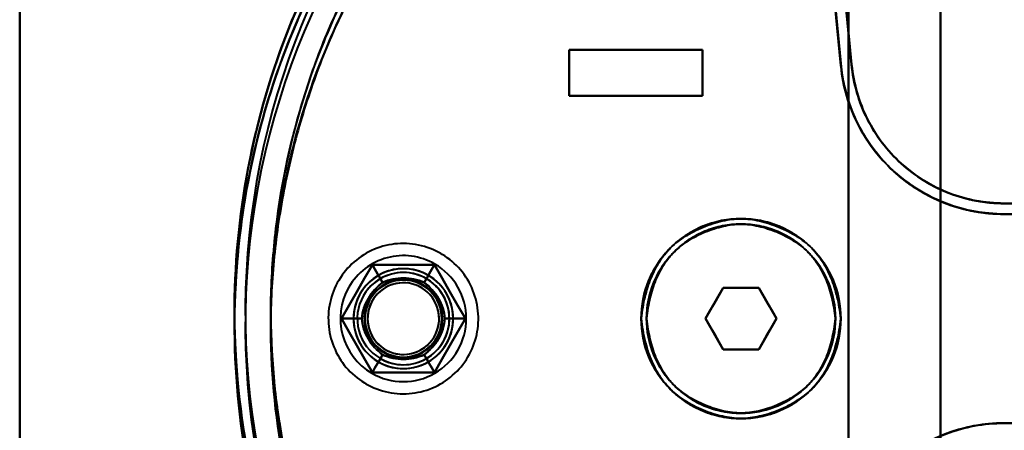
# Model space of a CAD drawing. Header units: millimetres. Extents: x -1442 to 3067, y -120 to 1171.
# Tile 29 of 66: x 350 to 414, y 284 to 310. Entities that reach past the tile are written whole.
import ezdxf

# ---------------------------------------------------------------- set-up
doc = ezdxf.new("R2010")
doc.units = ezdxf.units.MM
doc.layers.add('G-IMPT', color=8, linetype='Continuous', lineweight=40)

# ---------------------------------------------------------------- blocks, each defined once
blk = doc.blocks.new('NEXA 1500 CALQUES_dwg-769064-Gauche')
at = {"layer": 'G-IMPT'}
for p, q in [((385.8, 308.372), (394.5, 308.372)), ((385.8, 308.372), (394.5, 308.372)), ((394.5, 308.372), (385.8, 308.372)), ((394.5, 308.372), (385.8, 308.372)), ((394.5, 305.372), (385.8, 305.372)), ((394.5, 305.372), (385.8, 305.372)), ((385.8, 305.372), (394.5, 305.372)), ((385.8, 305.372), (394.5, 305.372)), ((434.721, 298.372), (414.157, 298.372)), ((414.157, 298.372), (434.721, 298.372)), ((414.157, 298.372), (434.721, 298.372)), ((414.157, 297.672), (434.721, 297.672)), ((414.157, 297.672), (434.721, 297.672)), ((434.721, 297.672), (414.157, 297.672)), ((434.721, 297.672), (414.157, 297.672)), ((395.845, 292.872), (394.691, 290.872)), ((394.691, 290.872), (395.845, 292.872)), ((394.691, 290.872), (395.845, 292.872)), ((395.845, 292.872), (394.691, 290.872)), ((395.845, 292.872), (398.155, 292.872)), ((395.845, 292.872), (398.155, 292.872)), ((398.155, 292.872), (395.845, 292.872)), ((398.155, 292.872), (395.845, 292.872)), ((399.309, 290.872), (398.155, 292.872)), ((398.155, 292.872), (399.309, 290.872)), ((398.155, 292.872), (399.309, 290.872)), ((399.309, 290.872), (398.155, 292.872)), ((394.691, 290.872), (395.845, 288.872)), ((395.845, 288.872), (394.691, 290.872)), ((395.845, 288.872), (394.691, 290.872)), ((394.691, 290.872), (395.845, 288.872)), ((398.155, 288.872), (399.309, 290.872)), ((399.309, 290.872), (398.155, 288.872)), ((399.309, 290.872), (398.155, 288.872)), ((398.155, 288.872), (399.309, 290.872)), ((398.155, 288.872), (395.845, 288.872)), ((398.155, 288.872), (395.845, 288.872)), ((395.845, 288.872), (398.155, 288.872)), ((395.845, 288.872), (398.155, 288.872)), ((434.721, 284.072), (414.157, 284.072)), ((414.157, 284.072), (434.721, 284.072)), ((414.157, 284.072), (434.721, 284.072))]:
    blk.add_line(p, q, dxfattribs=at)
at = {"layer": 'G-IMPT', "flags": 128}
for points in [[(350, 230.872), (350, 260.872), (350, 290.872), (350, 320.872), (350, 350.872)], [(350, 350.872), (350, 320.872), (350, 290.872), (350, 260.872), (350, 230.872)], [(350, 230.872), (350, 260.872), (350, 290.872), (350, 320.872), (350, 350.872)], [(350, 350.872), (350, 320.872), (350, 290.872), (350, 260.872), (350, 230.872)], [(350, 230.872), (350, 260.872), (350, 290.872), (350, 320.872), (350, 350.872)], [(350, 350.872), (350, 320.872), (350, 290.872), (350, 260.872), (350, 230.872)], [(350, 350.872), (350, 320.872), (350, 290.872), (350, 260.872), (350, 230.872)], [(350, 230.872), (350, 260.872), (350, 290.872), (350, 320.872), (350, 350.872)], [(410, 350.872), (410, 320.872), (410, 290.872), (410, 260.872), (410, 230.872)], [(410, 230.872), (410, 260.872), (410, 290.872), (410, 320.872), (410, 350.872)], [(410, 350.872), (410, 320.872), (410, 290.872), (410, 260.872), (410, 230.872)], [(410, 230.872), (410, 260.872), (410, 290.872), (410, 320.872), (410, 350.872)], [(410, 350.872), (410, 320.872), (410, 290.872), (410, 260.872), (410, 230.872)], [(410, 230.872), (410, 260.872), (410, 290.872), (410, 320.872), (410, 350.872)], [(410, 230.872), (410, 260.872), (410, 290.872), (410, 320.872), (410, 350.872)], [(410, 350.872), (410, 320.872), (410, 290.872), (410, 260.872), (410, 230.872)], [(402, 330.372), (402.551, 324.634), (403.101, 318.895), (403.652, 313.156), (404.203, 307.417)], [(404.203, 307.417), (403.652, 313.156), (403.101, 318.895), (402.551, 324.634), (402, 330.372)], [(404.203, 307.417), (403.652, 313.156), (403.101, 318.895), (402.551, 324.634), (402, 330.372)], [(402, 330.372), (402.551, 324.634), (403.101, 318.895), (403.652, 313.156), (404.203, 307.417)], [(404, 251.372), (404, 271.122), (404, 290.872), (404, 310.622), (404, 330.372)], [(404, 330.372), (404, 310.622), (404, 290.872), (404, 271.122), (404, 251.372)], [(404, 251.372), (404, 271.122), (404, 290.872), (404, 310.622), (404, 330.372)], [(404, 330.372), (404, 310.622), (404, 290.872), (404, 271.122), (404, 251.372)], [(404, 330.372), (404, 310.622), (404, 290.872), (404, 271.122), (404, 251.372)], [(404, 251.372), (404, 271.122), (404, 290.872), (404, 310.622), (404, 330.372)], [(404, 330.372), (404, 310.622), (404, 290.872), (404, 271.122), (404, 251.372)], [(404, 251.372), (404, 271.122), (404, 290.872), (404, 310.622), (404, 330.372)], [(410, 251.372), (410, 271.122), (410, 290.872), (410, 310.622), (410, 330.372)], [(410, 330.372), (410, 310.622), (410, 290.872), (410, 271.122), (410, 251.372)], [(410, 251.372), (410, 271.122), (410, 290.872), (410, 310.622), (410, 330.372)], [(410, 330.372), (410, 310.622), (410, 290.872), (410, 271.122), (410, 251.372)], [(403.506, 307.35), (402.97, 312.931), (402.435, 318.511), (401.899, 324.092), (401.364, 329.672)], [(401.364, 329.672), (401.899, 324.092), (402.435, 318.511), (402.97, 312.931), (403.506, 307.35)], [(401.369, 329.672), (401.912, 324.013), (402.455, 318.353), (402.998, 312.694), (403.541, 307.034)], [(403.541, 307.034), (402.998, 312.694), (402.455, 318.353), (401.912, 324.013), (401.369, 329.672)], [(403.506, 307.35), (403.026, 312.357), (402.545, 317.363), (402.065, 322.368), (401.585, 327.372)], [(401.585, 327.372), (402.065, 322.368), (402.545, 317.363), (403.026, 312.357), (403.506, 307.35)], [(401.589, 327.372), (402.077, 322.289), (402.565, 317.205), (403.053, 312.12), (403.541, 307.034)], [(403.541, 307.034), (403.053, 312.12), (402.565, 317.205), (402.077, 322.289), (401.589, 327.372)], [(402.288, 327.372), (402.766, 322.385), (403.245, 317.396), (403.724, 312.407), (404.203, 307.417)], [(404.203, 307.417), (403.724, 312.407), (403.245, 317.396), (402.766, 322.385), (402.288, 327.372)], [(404.203, 307.417), (403.724, 312.407), (403.245, 317.396), (402.766, 322.385), (402.288, 327.372)], [(402.288, 327.372), (402.766, 322.385), (403.245, 317.396), (403.724, 312.407), (404.203, 307.417)], [(394.5, 308.372), (392.325, 308.372), (390.15, 308.372), (387.975, 308.372), (385.8, 308.372)], [(385.8, 308.372), (385.8, 307.622), (385.8, 306.872), (385.8, 306.122), (385.8, 305.372)], [(385.8, 305.372), (385.8, 306.122), (385.8, 306.872), (385.8, 307.622), (385.8, 308.372)], [(385.8, 308.372), (387.975, 308.372), (390.15, 308.372), (392.325, 308.372), (394.5, 308.372)], [(385.8, 308.372), (387.975, 308.372), (390.15, 308.372), (392.325, 308.372), (394.5, 308.372)], [(385.8, 308.372), (385.8, 307.622), (385.8, 306.872), (385.8, 306.122), (385.8, 305.372)], [(385.8, 305.372), (385.8, 306.122), (385.8, 306.872), (385.8, 307.622), (385.8, 308.372)], [(394.5, 308.372), (392.325, 308.372), (390.15, 308.372), (387.975, 308.372), (385.8, 308.372)], [(385.8, 305.372), (385.8, 306.122), (385.8, 306.872), (385.8, 307.622), (385.8, 308.372)], [(385.8, 308.372), (385.8, 307.622), (385.8, 306.872), (385.8, 306.122), (385.8, 305.372)], [(385.8, 305.372), (385.8, 306.122), (385.8, 306.872), (385.8, 307.622), (385.8, 308.372)], [(385.8, 308.372), (385.8, 307.622), (385.8, 306.872), (385.8, 306.122), (385.8, 305.372)], [(394.5, 305.372), (394.5, 306.122), (394.5, 306.872), (394.5, 307.622), (394.5, 308.372)], [(394.5, 308.372), (394.5, 307.622), (394.5, 306.872), (394.5, 306.122), (394.5, 305.372)], [(394.5, 305.372), (394.5, 306.122), (394.5, 306.872), (394.5, 307.622), (394.5, 308.372)], [(394.5, 308.372), (394.5, 307.622), (394.5, 306.872), (394.5, 306.122), (394.5, 305.372)], [(394.5, 308.372), (394.5, 307.622), (394.5, 306.872), (394.5, 306.122), (394.5, 305.372)], [(394.5, 305.372), (394.5, 306.122), (394.5, 306.872), (394.5, 307.622), (394.5, 308.372)], [(394.5, 308.372), (394.5, 307.622), (394.5, 306.872), (394.5, 306.122), (394.5, 305.372)], [(394.5, 305.372), (394.5, 306.122), (394.5, 306.872), (394.5, 307.622), (394.5, 308.372)], [(385.8, 305.372), (387.975, 305.372), (390.15, 305.372), (392.325, 305.372), (394.5, 305.372)], [(394.5, 305.372), (392.325, 305.372), (390.15, 305.372), (387.975, 305.372), (385.8, 305.372)], [(394.5, 305.372), (392.325, 305.372), (390.15, 305.372), (387.975, 305.372), (385.8, 305.372)], [(385.8, 305.372), (387.975, 305.372), (390.15, 305.372), (392.325, 305.372), (394.5, 305.372)], [(414.157, 298.372), (418.159, 298.372), (422.161, 298.372), (426.163, 298.372), (430.165, 298.372)], [(430.165, 298.372), (426.163, 298.372), (422.161, 298.372), (418.159, 298.372), (414.157, 298.372)], [(414.157, 298.372), (418.159, 298.372), (422.161, 298.372), (426.163, 298.372), (430.165, 298.372)], [(430.165, 297.672), (426.163, 297.672), (422.161, 297.672), (418.159, 297.672), (414.157, 297.672)], [(414.157, 297.672), (418.159, 297.672), (422.161, 297.672), (426.163, 297.672), (430.165, 297.672)], [(414.157, 297.672), (418.159, 297.672), (422.161, 297.672), (426.163, 297.672), (430.165, 297.672)], [(430.165, 297.672), (426.163, 297.672), (422.161, 297.672), (418.159, 297.672), (414.157, 297.672)], [(377.445, 295.108), (377.274, 295.202), (377.099, 295.289), (376.921, 295.37), (376.739, 295.443), (376.555, 295.509), (376.368, 295.567), (376.18, 295.618), (375.989, 295.662), (375.797, 295.697), (375.603, 295.725), (375.408, 295.746), (375.213, 295.758), (375.018, 295.763), (374.822, 295.759), (374.627, 295.748), (374.432, 295.73), (374.238, 295.703), (374.046, 295.669), (373.855, 295.627), (373.665, 295.577), (373.478, 295.52), (373.294, 295.455), (373.112, 295.384), (372.933, 295.304), (372.757, 295.218), (372.585, 295.125), (372.417, 295.025), (372.253, 294.918), (372.094, 294.805), (371.939, 294.686), (371.789, 294.561), (371.644, 294.429), (371.504, 294.292), (371.37, 294.15), (371.242, 294.002), (371.12, 293.849), (371.004, 293.691), (370.894, 293.529), (370.791, 293.363), (370.695, 293.193), (370.606, 293.019), (370.523, 292.841), (370.448, 292.661), (370.38, 292.477), (370.32, 292.291), (370.267, 292.103), (370.222, 291.913), (370.184, 291.721), (370.154, 291.528), (370.131, 291.333), (370.117, 291.138), (370.11, 290.943), (370.111, 290.747), (370.12, 290.552), (370.137, 290.357), (370.161, 290.163), (370.194, 289.97), (370.234, 289.778), (370.281, 289.589), (370.336, 289.401), (370.399, 289.216), (370.469, 289.033), (370.546, 288.853), (370.63, 288.677), (370.721, 288.504), (370.82, 288.334), (370.924, 288.169), (371.036, 288.009), (371.153, 287.852), (371.277, 287.701), (371.407, 287.555), (371.543, 287.414), (371.684, 287.278), (371.83, 287.148), (371.982, 287.025), (372.138, 286.907), (372.299, 286.796), (372.464, 286.691), (372.555, 286.637)], [(377.445, 295.108), (377.274, 295.202), (377.099, 295.289), (376.921, 295.37), (376.739, 295.443), (376.555, 295.509), (376.368, 295.567), (376.18, 295.618), (375.989, 295.662), (375.797, 295.697), (375.603, 295.725), (375.408, 295.746), (375.213, 295.758), (375.018, 295.763), (374.822, 295.759), (374.627, 295.748), (374.432, 295.73), (374.238, 295.703), (374.046, 295.669), (373.855, 295.627), (373.665, 295.577), (373.478, 295.52), (373.294, 295.455), (373.112, 295.384), (372.933, 295.304), (372.757, 295.218), (372.585, 295.125), (372.417, 295.025), (372.253, 294.918), (372.094, 294.805), (371.939, 294.686), (371.789, 294.561), (371.644, 294.429), (371.504, 294.292), (371.37, 294.15), (371.242, 294.002), (371.12, 293.849), (371.004, 293.691), (370.894, 293.529), (370.791, 293.363), (370.695, 293.193), (370.606, 293.019), (370.523, 292.841), (370.448, 292.661), (370.38, 292.477), (370.32, 292.291), (370.267, 292.103), (370.222, 291.913), (370.184, 291.721), (370.154, 291.528), (370.131, 291.333), (370.117, 291.138), (370.11, 290.943), (370.111, 290.747), (370.12, 290.552), (370.137, 290.357), (370.161, 290.163), (370.194, 289.97), (370.234, 289.778), (370.281, 289.589), (370.336, 289.401), (370.399, 289.216), (370.469, 289.033), (370.546, 288.853), (370.63, 288.677), (370.721, 288.504), (370.82, 288.334), (370.924, 288.169), (371.036, 288.009), (371.153, 287.852), (371.277, 287.701), (371.407, 287.555), (371.543, 287.414), (371.684, 287.278), (371.83, 287.148), (371.982, 287.025), (372.138, 286.907), (372.299, 286.796), (372.464, 286.691), (372.555, 286.637)], [(372.555, 286.637), (372.726, 286.543), (372.901, 286.455), (373.079, 286.375), (373.261, 286.302), (373.445, 286.236), (373.632, 286.177), (373.82, 286.126), (374.011, 286.083), (374.203, 286.047), (374.397, 286.019), (374.592, 285.999), (374.787, 285.987), (374.982, 285.982), (375.178, 285.985), (375.373, 285.996), (375.568, 286.015), (375.762, 286.042), (375.954, 286.076), (376.145, 286.118), (376.335, 286.168), (376.522, 286.225), (376.706, 286.289), (376.888, 286.361), (377.067, 286.44), (377.243, 286.526), (377.415, 286.62), (377.583, 286.72), (377.747, 286.826), (377.906, 286.939), (378.061, 287.059), (378.211, 287.184), (378.356, 287.315), (378.496, 287.453), (378.63, 287.595), (378.758, 287.743), (378.88, 287.896), (378.996, 288.053), (379.106, 288.215), (379.209, 288.382), (379.305, 288.552), (379.394, 288.726), (379.477, 288.903), (379.552, 289.084), (379.62, 289.267), (379.68, 289.453), (379.733, 289.642), (379.778, 289.832), (379.816, 290.024), (379.846, 290.217), (379.869, 290.411), (379.883, 290.606), (379.89, 290.802), (379.889, 290.998), (379.88, 291.193), (379.863, 291.388), (379.839, 291.582), (379.806, 291.775), (379.766, 291.966), (379.719, 292.156), (379.664, 292.344), (379.601, 292.529), (379.531, 292.712), (379.454, 292.891), (379.37, 293.068), (379.279, 293.241), (379.18, 293.41), (379.076, 293.575), (378.964, 293.736), (378.847, 293.892), (378.723, 294.044), (378.593, 294.19), (378.457, 294.331), (378.316, 294.467), (378.17, 294.596), (378.018, 294.72), (377.862, 294.838), (377.701, 294.949), (377.536, 295.054), (377.445, 295.108)], [(372.555, 286.637), (372.726, 286.543), (372.901, 286.455), (373.079, 286.375), (373.261, 286.302), (373.445, 286.236), (373.632, 286.177), (373.82, 286.126), (374.011, 286.083), (374.203, 286.047), (374.397, 286.019), (374.592, 285.999), (374.787, 285.987), (374.982, 285.982), (375.178, 285.985), (375.373, 285.996), (375.568, 286.015), (375.762, 286.042), (375.954, 286.076), (376.145, 286.118), (376.335, 286.168), (376.522, 286.225), (376.706, 286.289), (376.888, 286.361), (377.067, 286.44), (377.243, 286.526), (377.415, 286.62), (377.583, 286.72), (377.747, 286.826), (377.906, 286.939), (378.061, 287.059), (378.211, 287.184), (378.356, 287.315), (378.496, 287.453), (378.63, 287.595), (378.758, 287.743), (378.88, 287.896), (378.996, 288.053), (379.106, 288.215), (379.209, 288.382), (379.305, 288.552), (379.394, 288.726), (379.477, 288.903), (379.552, 289.084), (379.62, 289.267), (379.68, 289.453), (379.733, 289.642), (379.778, 289.832), (379.816, 290.024), (379.846, 290.217), (379.869, 290.411), (379.883, 290.606), (379.89, 290.802), (379.889, 290.998), (379.88, 291.193), (379.863, 291.388), (379.839, 291.582), (379.806, 291.775), (379.766, 291.966), (379.719, 292.156), (379.664, 292.344), (379.601, 292.529), (379.531, 292.712), (379.454, 292.891), (379.37, 293.068), (379.279, 293.241), (379.18, 293.41), (379.076, 293.575), (378.964, 293.736), (378.847, 293.892), (378.723, 294.044), (378.593, 294.19), (378.457, 294.331), (378.316, 294.467), (378.17, 294.596), (378.018, 294.72), (377.862, 294.838), (377.701, 294.949), (377.536, 295.054), (377.445, 295.108)], [(370.959, 290.872), (371.464, 291.747), (371.969, 292.622), (372.474, 293.497), (372.979, 294.372)], [(372.979, 294.372), (372.474, 293.497), (371.969, 292.622), (371.464, 291.747), (370.959, 290.872)], [(372.979, 294.372), (372.474, 293.497), (371.969, 292.622), (371.464, 291.747), (370.959, 290.872)], [(370.959, 290.872), (371.464, 291.747), (371.969, 292.622), (372.474, 293.497), (372.979, 294.372)], [(370.959, 290.872), (371.464, 291.747), (371.969, 292.622), (372.474, 293.497), (372.979, 294.372)], [(372.979, 294.372), (372.474, 293.497), (371.969, 292.622), (371.464, 291.747), (370.959, 290.872)], [(370.959, 290.872), (371.464, 291.747), (371.969, 292.622), (372.474, 293.497), (372.979, 294.372)], [(372.979, 294.372), (372.474, 293.497), (371.969, 292.622), (371.464, 291.747), (370.959, 290.872)], [(372.979, 294.372), (372.474, 293.497), (371.969, 292.622), (371.464, 291.747), (370.959, 290.872)], [(370.959, 290.872), (371.464, 291.747), (371.969, 292.622), (372.474, 293.497), (372.979, 294.372)], [(372.979, 294.372), (372.474, 293.497), (371.969, 292.622), (371.464, 291.747), (370.959, 290.872)], [(370.959, 290.872), (371.464, 291.747), (371.969, 292.622), (372.474, 293.497), (372.979, 294.372)], [(372.979, 294.372), (373.146, 294.084), (373.312, 293.795), (373.479, 293.507), (373.645, 293.218)], [(373.645, 293.218), (373.479, 293.507), (373.312, 293.795), (373.146, 294.084), (372.979, 294.372)], [(372.979, 294.372), (373.99, 294.372), (375, 294.372), (376.01, 294.372), (377.021, 294.372)], [(377.021, 294.372), (376.01, 294.372), (375, 294.372), (373.99, 294.372), (372.979, 294.372)], [(372.979, 294.372), (373.146, 294.084), (373.312, 293.795), (373.479, 293.507), (373.645, 293.218)], [(373.645, 293.218), (373.479, 293.507), (373.312, 293.795), (373.146, 294.084), (372.979, 294.372)], [(377.021, 294.372), (376.01, 294.372), (375, 294.372), (373.99, 294.372), (372.979, 294.372)], [(372.979, 294.372), (373.99, 294.372), (375, 294.372), (376.01, 294.372), (377.021, 294.372)], [(372.979, 294.372), (373.99, 294.372), (375, 294.372), (376.01, 294.372), (377.021, 294.372)], [(377.021, 294.372), (376.01, 294.372), (375, 294.372), (373.99, 294.372), (372.979, 294.372)], [(372.979, 294.372), (373.99, 294.372), (375, 294.372), (376.01, 294.372), (377.021, 294.372)], [(377.021, 294.372), (376.01, 294.372), (375, 294.372), (373.99, 294.372), (372.979, 294.372)], [(377.021, 294.372), (376.01, 294.372), (375, 294.372), (373.99, 294.372), (372.979, 294.372)], [(372.979, 294.372), (373.99, 294.372), (375, 294.372), (376.01, 294.372), (377.021, 294.372)], [(377.021, 294.372), (376.01, 294.372), (375, 294.372), (373.99, 294.372), (372.979, 294.372)], [(372.979, 294.372), (373.99, 294.372), (375, 294.372), (376.01, 294.372), (377.021, 294.372)], [(377.021, 294.372), (376.854, 294.084), (376.688, 293.795), (376.521, 293.507), (376.355, 293.218)], [(376.355, 293.218), (376.521, 293.507), (376.688, 293.795), (376.854, 294.084), (377.021, 294.372)], [(377.021, 294.372), (376.854, 294.084), (376.688, 293.795), (376.521, 293.507), (376.355, 293.218)], [(376.355, 293.218), (376.521, 293.507), (376.688, 293.795), (376.854, 294.084), (377.021, 294.372)], [(377.021, 294.372), (377.526, 293.497), (378.031, 292.622), (378.536, 291.747), (379.041, 290.872)], [(379.041, 290.872), (378.536, 291.747), (378.031, 292.622), (377.526, 293.497), (377.021, 294.372)], [(379.041, 290.872), (378.536, 291.747), (378.031, 292.622), (377.526, 293.497), (377.021, 294.372)], [(377.021, 294.372), (377.526, 293.497), (378.031, 292.622), (378.536, 291.747), (379.041, 290.872)], [(377.021, 294.372), (377.526, 293.497), (378.031, 292.622), (378.536, 291.747), (379.041, 290.872)], [(379.041, 290.872), (378.536, 291.747), (378.031, 292.622), (377.526, 293.497), (377.021, 294.372)], [(377.021, 294.372), (377.526, 293.497), (378.031, 292.622), (378.536, 291.747), (379.041, 290.872)], [(379.041, 290.872), (378.536, 291.747), (378.031, 292.622), (377.526, 293.497), (377.021, 294.372)], [(379.041, 290.872), (378.536, 291.747), (378.031, 292.622), (377.526, 293.497), (377.021, 294.372)], [(377.021, 294.372), (377.526, 293.497), (378.031, 292.622), (378.536, 291.747), (379.041, 290.872)], [(379.041, 290.872), (378.536, 291.747), (378.031, 292.622), (377.526, 293.497), (377.021, 294.372)], [(377.021, 294.372), (377.526, 293.497), (378.031, 292.622), (378.536, 291.747), (379.041, 290.872)], [(395.845, 292.872), (395.557, 292.372), (395.268, 291.872), (394.979, 291.372), (394.691, 290.872)], [(394.691, 290.872), (394.979, 291.372), (395.268, 291.872), (395.557, 292.372), (395.845, 292.872)], [(394.691, 290.872), (394.979, 291.372), (395.268, 291.872), (395.557, 292.372), (395.845, 292.872)], [(395.845, 292.872), (395.557, 292.372), (395.268, 291.872), (394.979, 291.372), (394.691, 290.872)], [(398.155, 292.872), (397.577, 292.872), (397, 292.872), (396.423, 292.872), (395.845, 292.872)], [(395.845, 292.872), (396.423, 292.872), (397, 292.872), (397.577, 292.872), (398.155, 292.872)], [(395.845, 292.872), (396.423, 292.872), (397, 292.872), (397.577, 292.872), (398.155, 292.872)], [(398.155, 292.872), (397.577, 292.872), (397, 292.872), (396.423, 292.872), (395.845, 292.872)], [(399.309, 290.872), (399.021, 291.372), (398.732, 291.872), (398.443, 292.372), (398.155, 292.872)], [(398.155, 292.872), (398.443, 292.372), (398.732, 291.872), (399.021, 291.372), (399.309, 290.872)], [(398.155, 292.872), (398.443, 292.372), (398.732, 291.872), (399.021, 291.372), (399.309, 290.872)], [(399.309, 290.872), (399.021, 291.372), (398.732, 291.872), (398.443, 292.372), (398.155, 292.872)], [(372.979, 287.372), (372.474, 288.247), (371.969, 289.122), (371.464, 289.997), (370.959, 290.872)], [(370.959, 290.872), (371.292, 290.872), (371.625, 290.872), (371.958, 290.872), (372.291, 290.872)], [(372.291, 290.872), (371.958, 290.872), (371.625, 290.872), (371.292, 290.872), (370.959, 290.872)], [(370.959, 290.872), (371.292, 290.872), (371.625, 290.872), (371.958, 290.872), (372.291, 290.872)], [(372.291, 290.872), (371.958, 290.872), (371.625, 290.872), (371.292, 290.872), (370.959, 290.872)], [(370.959, 290.872), (371.464, 289.997), (371.969, 289.122), (372.474, 288.247), (372.979, 287.372)], [(370.959, 290.872), (371.464, 289.997), (371.969, 289.122), (372.474, 288.247), (372.979, 287.372)], [(372.979, 287.372), (372.474, 288.247), (371.969, 289.122), (371.464, 289.997), (370.959, 290.872)], [(372.979, 287.372), (372.474, 288.247), (371.969, 289.122), (371.464, 289.997), (370.959, 290.872)], [(370.959, 290.872), (371.464, 289.997), (371.969, 289.122), (372.474, 288.247), (372.979, 287.372)], [(372.979, 287.372), (372.474, 288.247), (371.969, 289.122), (371.464, 289.997), (370.959, 290.872)], [(370.959, 290.872), (371.464, 289.997), (371.969, 289.122), (372.474, 288.247), (372.979, 287.372)], [(370.959, 290.872), (371.464, 289.997), (371.969, 289.122), (372.474, 288.247), (372.979, 287.372)], [(372.979, 287.372), (372.474, 288.247), (371.969, 289.122), (371.464, 289.997), (370.959, 290.872)], [(370.959, 290.872), (371.464, 289.997), (371.969, 289.122), (372.474, 288.247), (372.979, 287.372)], [(372.979, 287.372), (372.474, 288.247), (371.969, 289.122), (371.464, 289.997), (370.959, 290.872)], [(379.041, 290.872), (378.536, 289.997), (378.031, 289.122), (377.526, 288.247), (377.021, 287.372)], [(377.021, 287.372), (377.526, 288.247), (378.031, 289.122), (378.536, 289.997), (379.041, 290.872)], [(377.021, 287.372), (377.526, 288.247), (378.031, 289.122), (378.536, 289.997), (379.041, 290.872)], [(379.041, 290.872), (378.536, 289.997), (378.031, 289.122), (377.526, 288.247), (377.021, 287.372)], [(379.041, 290.872), (378.536, 289.997), (378.031, 289.122), (377.526, 288.247), (377.021, 287.372)], [(377.021, 287.372), (377.526, 288.247), (378.031, 289.122), (378.536, 289.997), (379.041, 290.872)], [(379.041, 290.872), (378.536, 289.997), (378.031, 289.122), (377.526, 288.247), (377.021, 287.372)], [(377.021, 287.372), (377.526, 288.247), (378.031, 289.122), (378.536, 289.997), (379.041, 290.872)], [(377.021, 287.372), (377.526, 288.247), (378.031, 289.122), (378.536, 289.997), (379.041, 290.872)], [(379.041, 290.872), (378.536, 289.997), (378.031, 289.122), (377.526, 288.247), (377.021, 287.372)], [(377.021, 287.372), (377.526, 288.247), (378.031, 289.122), (378.536, 289.997), (379.041, 290.872)], [(379.041, 290.872), (378.536, 289.997), (378.031, 289.122), (377.526, 288.247), (377.021, 287.372)], [(379.041, 290.872), (378.708, 290.872), (378.375, 290.872), (378.042, 290.872), (377.709, 290.872)], [(377.709, 290.872), (378.042, 290.872), (378.375, 290.872), (378.708, 290.872), (379.041, 290.872)], [(377.709, 290.872), (378.042, 290.872), (378.375, 290.872), (378.708, 290.872), (379.041, 290.872)], [(379.041, 290.872), (378.708, 290.872), (378.375, 290.872), (378.042, 290.872), (377.709, 290.872)], [(394.691, 290.872), (394.979, 290.372), (395.268, 289.872), (395.557, 289.372), (395.845, 288.872)], [(395.845, 288.872), (395.557, 289.372), (395.268, 289.872), (394.979, 290.372), (394.691, 290.872)], [(395.845, 288.872), (395.557, 289.372), (395.268, 289.872), (394.979, 290.372), (394.691, 290.872)], [(394.691, 290.872), (394.979, 290.372), (395.268, 289.872), (395.557, 289.372), (395.845, 288.872)], [(398.155, 288.872), (398.443, 289.372), (398.732, 289.872), (399.021, 290.372), (399.309, 290.872)], [(399.309, 290.872), (399.021, 290.372), (398.732, 289.872), (398.443, 289.372), (398.155, 288.872)], [(399.309, 290.872), (399.021, 290.372), (398.732, 289.872), (398.443, 289.372), (398.155, 288.872)], [(398.155, 288.872), (398.443, 289.372), (398.732, 289.872), (399.021, 290.372), (399.309, 290.872)], [(395.845, 288.872), (396.423, 288.872), (397, 288.872), (397.577, 288.872), (398.155, 288.872)], [(398.155, 288.872), (397.577, 288.872), (397, 288.872), (396.423, 288.872), (395.845, 288.872)], [(398.155, 288.872), (397.577, 288.872), (397, 288.872), (396.423, 288.872), (395.845, 288.872)], [(395.845, 288.872), (396.423, 288.872), (397, 288.872), (397.577, 288.872), (398.155, 288.872)], [(372.979, 287.372), (373.146, 287.661), (373.312, 287.949), (373.479, 288.238), (373.645, 288.526)], [(373.645, 288.526), (373.479, 288.238), (373.312, 287.949), (373.146, 287.661), (372.979, 287.372)], [(372.979, 287.372), (373.146, 287.661), (373.312, 287.949), (373.479, 288.238), (373.645, 288.526)], [(373.645, 288.526), (373.479, 288.238), (373.312, 287.949), (373.146, 287.661), (372.979, 287.372)], [(376.355, 288.526), (376.521, 288.238), (376.688, 287.949), (376.854, 287.661), (377.021, 287.372)], [(377.021, 287.372), (376.854, 287.661), (376.688, 287.949), (376.521, 288.238), (376.355, 288.526)], [(377.021, 287.372), (376.854, 287.661), (376.688, 287.949), (376.521, 288.238), (376.355, 288.526)], [(376.355, 288.526), (376.521, 288.238), (376.688, 287.949), (376.854, 287.661), (377.021, 287.372)], [(377.021, 287.372), (376.01, 287.372), (375, 287.372), (373.99, 287.372), (372.979, 287.372)], [(372.979, 287.372), (373.99, 287.372), (375, 287.372), (376.01, 287.372), (377.021, 287.372)], [(372.979, 287.372), (373.99, 287.372), (375, 287.372), (376.01, 287.372), (377.021, 287.372)], [(377.021, 287.372), (376.01, 287.372), (375, 287.372), (373.99, 287.372), (372.979, 287.372)], [(377.021, 287.372), (376.01, 287.372), (375, 287.372), (373.99, 287.372), (372.979, 287.372)], [(372.979, 287.372), (373.99, 287.372), (375, 287.372), (376.01, 287.372), (377.021, 287.372)], [(377.021, 287.372), (376.01, 287.372), (375, 287.372), (373.99, 287.372), (372.979, 287.372)], [(372.979, 287.372), (373.99, 287.372), (375, 287.372), (376.01, 287.372), (377.021, 287.372)], [(372.979, 287.372), (373.99, 287.372), (375, 287.372), (376.01, 287.372), (377.021, 287.372)], [(377.021, 287.372), (376.01, 287.372), (375, 287.372), (373.99, 287.372), (372.979, 287.372)], [(372.979, 287.372), (373.99, 287.372), (375, 287.372), (376.01, 287.372), (377.021, 287.372)], [(377.021, 287.372), (376.01, 287.372), (375, 287.372), (373.99, 287.372), (372.979, 287.372)], [(414.157, 284.072), (418.159, 284.072), (422.161, 284.072), (426.163, 284.072), (430.165, 284.072)], [(430.165, 284.072), (426.163, 284.072), (422.161, 284.072), (418.159, 284.072), (414.157, 284.072)], [(430.165, 284.072), (426.163, 284.072), (422.161, 284.072), (418.159, 284.072), (414.157, 284.072)], [(414.157, 284.072), (418.159, 284.072), (422.161, 284.072), (426.163, 284.072), (430.165, 284.072)]]:
    blk.add_lwpolyline(points, dxfattribs=at)
at = {"layer": 'G-IMPT'}
for centre, radius, start, end in [((414, 290.457), 50, 134.61365, 223.48315), ((414, 290.457), 50, 134.61365, 223.48315), ((414, 290.457), 50, 134.61365, 223.48315), ((414, 290.457), 50, 134.61365, 223.48315), ((414, 290.457), 50, 134.61365, 223.48315), ((414, 290.457), 50, 134.61365, 223.48315), ((414, 291.287), 50, 136.51685, 225.38635), ((414, 291.287), 50, 136.51685, 225.38635), ((414, 291.287), 50, 136.51685, 225.38635), ((414, 291.287), 50, 136.51685, 225.38635), ((414, 291.287), 50, 136.51685, 225.38635), ((414, 291.287), 50, 136.51685, 225.38635), ((414, 290.457), 49.3, 134.61365, 223.48315), ((414, 290.457), 49.3, 134.61365, 223.48315), ((414, 290.457), 49.3, 134.61365, 223.48315), ((414, 290.457), 49.3, 134.61365, 223.48315), ((414, 291.287), 49.3, 136.51685, 225.38635), ((414, 291.287), 49.3, 136.51685, 225.38635), ((414, 291.287), 49.3, 136.51685, 225.38635), ((414, 291.287), 49.3, 136.51685, 225.38635), ((414.157, 308.372), 10.7, 185.48122, 270), ((414.157, 308.372), 10.7, 185.48122, 270), ((414.157, 308.372), 10, 185.48122, 270), ((414.157, 308.372), 10, 185.48122, 270), ((414.157, 308.372), 10, 185.48122, 270), ((414.157, 308.372), 10, 185.48122, 270), ((414.157, 308.372), 10.7, 187.18331, 270), ((414.157, 308.372), 10.7, 187.18331, 270), ((397, 290.872), 6.5, 0, 180), ((397, 290.872), 6.5, 0, 180), ((397, 290.872), 6.5, 0, 180), ((397, 290.872), 6.5, 0, 180), ((397, 290.872), 6.15, 360, 180), ((397, 290.872), 6.15, 0, 180), ((397, 290.872), 6.15, 0, 180), ((397, 290.872), 6.15, 0, 180), ((375, 290.872), 4.1, 60, 150), ((375, 290.872), 4.1, 60, 150), ((375, 290.872), 4.1, 60, 150), ((375, 290.872), 4.1, 60, 150), ((375, 290.872), 3.25, 60, 240), ((375, 290.872), 3.25, 0, 180), ((375, 290.872), 3.25, 60, 180), ((375, 290.872), 3.25, 360, 180), ((375, 290.872), 3, 60, 240), ((375, 290.872), 3, 60, 240), ((375, 290.872), 3.25, 330, 150), ((375, 290.872), 3.25, 60, 150), ((375, 290.872), 3.25, 60, 150), ((375, 290.872), 3.25, 330, 150), ((375, 290.872), 3, 330, 150), ((375, 290.872), 3, 330, 150), ((375, 290.872), 3, 330, 150), ((375, 290.872), 3, 330, 150), ((375, 290.872), 3, 330, 150), ((375, 290.872), 3, 60, 150), ((375, 290.872), 4.1, 240, 60), ((375, 290.872), 4.1, 240, 60), ((375, 290.872), 4.1, 240, 60), ((375, 290.872), 4.1, 240, 60), ((375, 290.872), 2.548, 60, 240), ((375, 290.872), 2.548, 60, 240), ((375, 290.872), 2.548, 60, 240), ((375, 290.872), 2.548, 60, 240), ((375, 290.872), 2.548, 60, 240), ((375, 290.872), 2.548, 60, 240), ((375, 290.872), 2.548, 60, 240), ((375, 290.872), 2.548, 60, 240), ((375, 290.872), 2.5, 0, 180), ((375, 290.872), 2.5, 0, 180), ((375, 290.872), 2.5, 0, 180), ((375, 290.872), 2.5, 0, 180), ((375, 290.872), 2.5, 0, 180), ((375, 290.872), 2.5, 360, 180), ((375, 290.872), 2.5, 0, 180), ((375, 290.872), 2.5, 0, 180), ((375, 290.872), 2.33, 24.28402, 204.28402), ((375, 290.872), 2.33, 24.28402, 204.28402), ((375, 290.872), 2.33, 24.28402, 204.28402), ((375, 290.872), 2.33, 24.28402, 204.28402), ((375, 290.872), 3.25, 240, 60), ((375, 290.872), 3.25, 240, 60), ((375, 290.872), 3.25, 240, 60), ((375, 290.872), 3, 240, 60), ((375, 290.872), 3, 240, 60), ((375, 290.872), 2.33, 275.71598, 95.71598), ((375, 290.872), 2.33, 275.71598, 95.71598), ((375, 290.872), 2.33, 275.71598, 95.71598), ((375, 290.872), 2.33, 275.71598, 95.71598), ((375, 290.872), 3, 330, 60), ((375, 290.872), 3.25, 0, 60), ((375, 290.872), 4.1, 150, 240), ((375, 290.872), 4.1, 150, 240), ((375, 290.872), 4.1, 150, 240), ((375, 290.872), 4.1, 150, 240), ((375, 290.872), 2.33, 95.71598, 275.71598), ((375, 290.872), 2.33, 95.71598, 275.71598), ((375, 290.872), 2.33, 95.71598, 275.71598), ((375, 290.872), 2.33, 95.71598, 275.71598), ((375, 290.872), 2.548, 240, 60), ((375, 290.872), 2.548, 240, 60), ((375, 290.872), 2.548, 240, 60), ((375, 290.872), 2.548, 240, 60), ((375, 290.872), 2.548, 240, 60), ((375, 290.872), 2.548, 240, 60), ((375, 290.872), 2.548, 240, 60), ((375, 290.872), 2.548, 240, 60), ((375, 290.872), 3.25, 150, 330), ((375, 290.872), 3.25, 150, 240), ((375, 290.872), 3.25, 150, 240), ((375, 290.872), 3.25, 150, 330), ((375, 290.872), 3, 150, 330), ((375, 290.872), 3, 150, 240), ((375, 290.872), 3, 150, 330), ((375, 290.872), 3, 150, 330), ((375, 290.872), 3, 150, 330), ((375, 290.872), 3, 150, 330), ((375, 290.872), 2.33, 204.28402, 24.28402), ((375, 290.872), 2.33, 204.28402, 24.28402), ((375, 290.872), 2.33, 204.28402, 24.28402), ((375, 290.872), 2.33, 204.28402, 24.28402), ((375, 290.872), 3.25, 180, 0), ((375, 290.872), 3.25, 180, 240), ((375, 290.872), 3.25, 180, 0), ((375, 290.872), 2.5, 180, 360), ((375, 290.872), 2.5, 180, 360), ((375, 290.872), 2.5, 180, 0), ((375, 290.872), 2.5, 180, 0), ((375, 290.872), 2.5, 180, 360), ((375, 290.872), 2.5, 180, 0), ((375, 290.872), 2.5, 180, 0), ((375, 290.872), 2.5, 180, 0), ((375, 290.872), 3.25, 240, 0), ((397, 290.872), 6.5, 180, 0), ((397, 290.872), 6.5, 180, 0), ((397, 290.872), 6.5, 180, 0), ((397, 290.872), 6.5, 180, 0), ((397, 290.872), 6.15, 180, 360), ((397, 290.872), 6.15, 180, 0), ((397, 290.872), 6.15, 180, 0), ((397, 290.872), 6.15, 180, 360), ((375, 290.872), 3, 240, 330), ((414.157, 273.372), 10.7, 90, 174.51878), ((414.157, 273.372), 10.7, 90, 174.51878), ((414.157, 273.372), 10.7, 90, 172.81669), ((414.157, 273.372), 10.7, 90, 172.81669)]:
    blk.add_arc(centre, radius, start, end, dxfattribs=at)
for points in [[(377.721, 256.05), (373.277, 260.736), (366.225, 271.854), (362.733, 291.323), (366.887, 310.678), (374.299, 321.527), (378.884, 326.05)], [(377.721, 325.694), (373.277, 321.009), (366.225, 309.89), (362.733, 290.422), (366.887, 271.067), (374.299, 260.218), (378.884, 255.694)], [(372.291, 290.872), (372.341, 291.344), (372.634, 292.238), (373.261, 292.939), (373.645, 293.218)], [(373.645, 293.218), (373.262, 292.939), (372.634, 292.239), (372.341, 291.345), (372.291, 290.872)], [(373.645, 293.218), (373.267, 292.946), (372.633, 292.239), (372.337, 291.336), (372.291, 290.872)], [(372.291, 290.872), (372.337, 291.336), (372.633, 292.239), (373.267, 292.946), (373.645, 293.218)], [(373.645, 293.218), (374.079, 293.411), (375, 293.604), (375.921, 293.411), (376.355, 293.218)], [(376.355, 293.218), (375.921, 293.411), (375, 293.604), (374.079, 293.411), (373.645, 293.218)], [(376.355, 293.218), (375.929, 293.41), (375, 293.606), (374.07, 293.41), (373.645, 293.218)], [(373.645, 293.218), (374.071, 293.41), (375, 293.606), (375.93, 293.41), (376.355, 293.218)], [(376.355, 293.218), (376.738, 292.939), (377.366, 292.239), (377.659, 291.345), (377.709, 290.872)], [(377.709, 290.872), (377.659, 291.344), (377.366, 292.238), (376.739, 292.939), (376.355, 293.218)], [(377.709, 290.872), (377.663, 291.336), (377.367, 292.239), (376.733, 292.946), (376.355, 293.218)], [(376.355, 293.218), (376.733, 292.946), (377.367, 292.239), (377.663, 291.336), (377.709, 290.872)], [(373.645, 288.526), (373.262, 288.805), (372.634, 289.506), (372.341, 290.4), (372.291, 290.872)], [(372.291, 290.872), (372.341, 290.4), (372.634, 289.506), (373.261, 288.806), (373.645, 288.526)], [(372.291, 290.872), (372.337, 290.408), (372.633, 289.505), (373.267, 288.798), (373.645, 288.526)], [(373.645, 288.526), (373.267, 288.799), (372.633, 289.506), (372.337, 290.408), (372.291, 290.872)], [(377.709, 290.872), (377.659, 290.4), (377.366, 289.506), (376.739, 288.806), (376.355, 288.526)], [(376.355, 288.526), (376.738, 288.805), (377.366, 289.506), (377.659, 290.4), (377.709, 290.872)], [(376.355, 288.526), (376.733, 288.799), (377.367, 289.506), (377.663, 290.408), (377.709, 290.872)], [(377.709, 290.872), (377.663, 290.408), (377.367, 289.505), (376.733, 288.798), (376.355, 288.526)], [(376.355, 288.526), (375.921, 288.333), (375, 288.14), (374.079, 288.333), (373.645, 288.526)], [(373.645, 288.526), (374.079, 288.333), (375, 288.14), (375.921, 288.333), (376.355, 288.526)], [(373.645, 288.526), (374.071, 288.334), (375, 288.139), (375.93, 288.334), (376.355, 288.526)], [(376.355, 288.526), (375.929, 288.334), (375, 288.139), (374.07, 288.334), (373.645, 288.526)]]:
    blk.add_open_spline(points, degree=3, dxfattribs=at)
for points, knots in [([(378.884, 326.05), (376.584, 323.781), (373.473, 320.046), (370.117, 314.586), (367.257, 308.72), (364.815, 301.059), (363.69, 291.284), (364.466, 281.626), (366.681, 273.749), (369.297, 267.885), (372.516, 262.214), (375.506, 258.386), (377.721, 256.05)], [0, 0, 0, 0, 0.125, 0.1875, 0.25, 0.375, 0.5, 0.625, 0.75, 0.8125, 0.875, 1, 1, 1, 1]), ([(378.884, 255.694), (376.584, 257.964), (373.473, 261.699), (370.117, 267.159), (367.257, 273.025), (364.815, 280.686), (363.69, 290.46), (364.466, 300.119), (366.681, 307.996), (369.297, 313.859), (372.516, 319.531), (375.506, 323.359), (377.721, 325.694)], [0, 0, 0, 0, 0.125, 0.1875, 0.25, 0.375, 0.5, 0.625, 0.75, 0.8125, 0.875, 1, 1, 1, 1]), ([(379.364, 258.115), (377.27, 260.305), (374.441, 263.895), (371.391, 269.221), (368.909, 274.73), (366.803, 282.143), (366.066, 291.239), (367.136, 300.442), (369.458, 307.651), (372.17, 313.16), (375.349, 318.285), (378.292, 321.787), (380.466, 323.915)], [0, 0, 0, 0, 0.125, 0.1875, 0.25, 0.375, 0.5, 0.625, 0.75, 0.8125, 0.875, 1, 1, 1, 1]), ([(379.364, 323.63), (377.27, 321.44), (374.441, 317.849), (371.391, 312.524), (368.909, 307.015), (366.803, 299.601), (366.066, 290.506), (367.136, 281.303), (369.458, 274.094), (372.17, 268.585), (375.349, 263.46), (378.292, 259.957), (380.466, 257.83)], [0, 0, 0, 0, 0.125, 0.1875, 0.25, 0.375, 0.5, 0.625, 0.75, 0.8125, 0.875, 1, 1, 1, 1]), ([(380.466, 323.915), (378.217, 321.667), (375.25, 318.12), (372.099, 313.026), (370.144, 309.051), (368.568, 304.812), (367.376, 300.333), (366.605, 295.756), (366.287, 291.258), (366.45, 286.753), (367.062, 282.154), (368.1, 277.638), (369.531, 273.347), (371.353, 269.303), (374.335, 264.098), (377.187, 260.444), (379.364, 258.115)], [0, 0, 0, 0, 0.125, 0.1875, 0.25, 0.3125, 0.375, 0.4375, 0.5, 0.5625, 0.625, 0.6875, 0.75, 0.8125, 0.875, 1, 1, 1, 1]), ([(380.466, 257.83), (378.217, 260.078), (375.25, 263.625), (372.099, 268.719), (370.144, 272.694), (368.568, 276.933), (367.376, 281.411), (366.605, 285.988), (366.287, 290.486), (366.45, 294.992), (367.062, 299.591), (368.1, 304.107), (369.531, 308.398), (371.353, 312.442), (374.335, 317.647), (377.187, 321.301), (379.364, 323.63)], [0, 0, 0, 0, 0.125, 0.1875, 0.25, 0.3125, 0.375, 0.4375, 0.5, 0.5625, 0.625, 0.6875, 0.75, 0.8125, 0.875, 1, 1, 1, 1]), ([(414.157, 297.672), (413.476, 297.679), (412.151, 297.806), (410.307, 298.322), (408.515, 299.222), (406.918, 300.408), (405.603, 301.85), (404.204, 304.074), (403.666, 305.962), (403.506, 307.35)], [0, 0, 0, 0, 0.125, 0.25, 0.375, 0.5, 0.625, 0.75, 1, 1, 1, 1]), ([(403.506, 307.35), (403.634, 306.014), (404.21, 304.062), (405.601, 301.85), (406.919, 300.41), (408.511, 299.21), (410.891, 298.034), (412.852, 297.672), (414.157, 297.672)], [0, 0, 0, 0, 0.25, 0.375, 0.5, 0.625, 0.75, 1, 1, 1, 1]), ([(404.203, 307.417), (404.352, 306.119), (404.855, 304.355), (406.163, 302.277), (407.392, 300.929), (408.884, 299.821), (410.559, 298.979), (412.282, 298.497), (413.52, 298.378), (414.157, 298.372)], [0, 0, 0, 0, 0.25, 0.375, 0.5, 0.625, 0.75, 0.875, 1, 1, 1, 1]), ([(414.157, 298.372), (412.938, 298.372), (411.105, 298.71), (408.88, 299.81), (407.392, 300.931), (406.161, 302.277), (404.86, 304.344), (404.323, 306.168), (404.203, 307.417)], [0, 0, 0, 0, 0.25, 0.375, 0.5, 0.625, 0.75, 1, 1, 1, 1]), ([(414.157, 298.372), (413.52, 298.378), (412.282, 298.497), (410.558, 298.979), (408.884, 299.821), (407.392, 300.929), (406.162, 302.277), (404.855, 304.356), (404.352, 306.12), (404.203, 307.417)], [0, 0, 0, 0, 0.125, 0.25, 0.375, 0.5, 0.625, 0.75, 1, 1, 1, 1]), ([(404.203, 307.417), (404.323, 306.168), (404.86, 304.345), (406.16, 302.277), (407.392, 300.931), (408.88, 299.81), (411.104, 298.71), (412.937, 298.372), (414.157, 298.372)], [0, 0, 0, 0, 0.25, 0.375, 0.5, 0.625, 0.75, 1, 1, 1, 1]), ([(403.541, 307.034), (403.739, 305.677), (404.317, 303.837), (405.728, 301.691), (407.47, 299.848), (409.778, 298.463), (412.195, 297.799), (413.491, 297.678), (414.157, 297.672)], [0, 0, 0, 0, 0.25, 0.375, 0.5, 0.75, 0.875, 1, 1, 1, 1]), ([(414.157, 297.672), (412.88, 297.672), (410.96, 298.018), (408.614, 299.15), (407.036, 300.308), (405.727, 301.693), (404.323, 303.825), (403.706, 305.724), (403.541, 307.034)], [0, 0, 0, 0, 0.25, 0.375, 0.5, 0.625, 0.75, 1, 1, 1, 1]), ([(403.5, 290.872), (403.5, 291.727), (403.158, 293.435), (401.705, 295.6), (399.901, 296.798), (398.268, 297.29), (396.995, 297.414), (395.723, 297.288), (394.5, 296.917), (393.373, 296.316), (392.382, 295.506), (391.566, 294.515), (390.756, 293.007), (390.5, 291.727), (390.5, 290.872)], [0, 0, 0, 0, 0.125, 0.25, 0.375, 0.4375, 0.5, 0.5625, 0.625, 0.6875, 0.75, 0.8125, 0.875, 1, 1, 1, 1]), ([(390.5, 290.872), (390.5, 291.727), (390.757, 293.007), (391.566, 294.515), (392.382, 295.506), (393.373, 296.316), (394.5, 296.917), (395.723, 297.288), (396.995, 297.414), (398.268, 297.29), (399.901, 296.798), (401.705, 295.6), (403.158, 293.435), (403.5, 291.727), (403.5, 290.872)], [0, 0, 0, 0, 0.125, 0.1875, 0.25, 0.3125, 0.375, 0.4375, 0.5, 0.5625, 0.625, 0.75, 0.875, 1, 1, 1, 1]), ([(390.5, 290.872), (390.548, 291.369), (390.7, 292.305), (391.094, 293.541), (391.562, 294.429), (391.962, 294.977), (392.212, 295.269), (392.604, 295.685), (393.332, 296.254), (394.522, 296.864), (395.58, 297.203), (396.41, 297.347), (396.995, 297.385), (397.581, 297.347), (398.411, 297.204), (399.47, 296.866), (400.663, 296.256), (401.393, 295.687), (401.786, 295.272), (402.037, 294.98), (402.437, 294.432), (402.906, 293.543), (403.301, 292.306), (403.452, 291.369), (403.5, 290.872)], [0, 0, 0, 0, 0.0625, 0.125, 0.1875, 0.21875, 0.234375, 0.25, 0.3125, 0.375, 0.4375, 0.46875, 0.5, 0.53125, 0.5625, 0.625, 0.6875, 0.75, 0.765625, 0.78125, 0.8125, 0.875, 0.9375, 1, 1, 1, 1]), ([(403.5, 290.872), (403.452, 291.369), (403.301, 292.306), (402.906, 293.543), (402.437, 294.432), (402.036, 294.98), (401.786, 295.272), (401.393, 295.687), (400.663, 296.256), (399.47, 296.866), (398.411, 297.204), (397.581, 297.347), (396.995, 297.385), (396.41, 297.347), (395.58, 297.203), (394.522, 296.864), (393.332, 296.254), (392.604, 295.685), (392.212, 295.269), (391.962, 294.977), (391.562, 294.429), (391.094, 293.541), (390.7, 292.305), (390.548, 291.369), (390.5, 290.872)], [0, 0, 0, 0, 0.0625, 0.125, 0.1875, 0.21875, 0.234375, 0.25, 0.3125, 0.375, 0.4375, 0.46875, 0.5, 0.53125, 0.5625, 0.625, 0.6875, 0.75, 0.765625, 0.78125, 0.8125, 0.875, 0.9375, 1, 1, 1, 1]), ([(390.85, 290.872), (390.85, 291.681), (391.093, 292.892), (391.859, 294.319), (392.631, 295.256), (393.568, 296.023), (394.635, 296.592), (395.792, 296.943), (396.995, 297.062), (398.2, 296.944), (399.745, 296.479), (401.451, 295.345), (402.827, 293.297), (403.15, 291.681), (403.15, 290.872)], [0, 0, 0, 0, 0.125, 0.1875, 0.25, 0.3125, 0.375, 0.4375, 0.5, 0.5625, 0.625, 0.75, 0.875, 1, 1, 1, 1]), ([(403.15, 290.872), (403.15, 291.681), (402.827, 293.297), (401.451, 295.345), (399.745, 296.479), (398.2, 296.944), (396.995, 297.062), (395.792, 296.943), (394.635, 296.592), (393.568, 296.023), (392.631, 295.256), (391.859, 294.319), (391.093, 292.892), (390.85, 291.681), (390.85, 290.872)], [0, 0, 0, 0, 0.125, 0.25, 0.375, 0.4375, 0.5, 0.5625, 0.625, 0.6875, 0.75, 0.8125, 0.875, 1, 1, 1, 1]), ([(403.15, 290.872), (403.105, 291.342), (402.962, 292.229), (402.588, 293.399), (402.145, 294.24), (401.765, 294.758), (401.528, 295.035), (401.156, 295.428), (400.466, 295.966), (399.338, 296.543), (398.335, 296.863), (397.55, 296.998), (396.996, 297.034), (396.442, 296.998), (395.656, 296.862), (394.656, 296.541), (393.53, 295.964), (392.841, 295.426), (392.47, 295.033), (392.233, 294.756), (391.855, 294.238), (391.412, 293.397), (391.039, 292.228), (390.895, 291.342), (390.85, 290.872)], [0, 0, 0, 0, 0.0625, 0.125, 0.1875, 0.21875, 0.234375, 0.25, 0.3125, 0.375, 0.4375, 0.46875, 0.5, 0.53125, 0.5625, 0.625, 0.6875, 0.75, 0.765625, 0.78125, 0.8125, 0.875, 0.9375, 1, 1, 1, 1]), ([(390.85, 290.872), (390.895, 291.342), (391.039, 292.228), (391.412, 293.397), (391.855, 294.238), (392.233, 294.756), (392.47, 295.033), (392.841, 295.426), (393.53, 295.964), (394.656, 296.542), (395.656, 296.862), (396.442, 296.998), (396.996, 297.034), (397.55, 296.998), (398.335, 296.863), (399.338, 296.543), (400.466, 295.966), (401.156, 295.428), (401.528, 295.035), (401.765, 294.759), (402.145, 294.24), (402.588, 293.399), (402.962, 292.229), (403.105, 291.342), (403.15, 290.872)], [0, 0, 0, 0, 0.0625, 0.125, 0.1875, 0.21875, 0.234375, 0.25, 0.3125, 0.375, 0.4375, 0.46875, 0.5, 0.53125, 0.5625, 0.625, 0.6875, 0.75, 0.765625, 0.78125, 0.8125, 0.875, 0.9375, 1, 1, 1, 1]), ([(390.5, 290.872), (390.5, 290.018), (390.757, 288.738), (391.566, 287.229), (392.382, 286.239), (393.373, 285.428), (394.5, 284.827), (395.723, 284.457), (396.995, 284.331), (398.268, 284.455), (399.901, 284.947), (401.705, 286.145), (403.158, 288.309), (403.5, 290.017), (403.5, 290.872)], [0, 0, 0, 0, 0.125, 0.1875, 0.25, 0.3125, 0.375, 0.4375, 0.5, 0.5625, 0.625, 0.75, 0.875, 1, 1, 1, 1]), ([(403.5, 290.872), (403.5, 290.017), (403.158, 288.309), (401.705, 286.145), (399.901, 284.947), (398.268, 284.455), (396.995, 284.331), (395.723, 284.457), (394.5, 284.827), (393.373, 285.428), (392.382, 286.239), (391.566, 287.229), (390.756, 288.738), (390.5, 290.018), (390.5, 290.872)], [0, 0, 0, 0, 0.125, 0.25, 0.375, 0.4375, 0.5, 0.5625, 0.625, 0.6875, 0.75, 0.8125, 0.875, 1, 1, 1, 1]), ([(403.5, 290.872), (403.452, 290.375), (403.301, 289.438), (402.906, 288.202), (402.437, 287.313), (402.036, 286.765), (401.786, 286.473), (401.393, 286.057), (400.663, 285.488), (399.47, 284.879), (398.411, 284.541), (397.581, 284.397), (396.995, 284.36), (396.41, 284.398), (395.58, 284.542), (394.522, 284.881), (393.332, 285.491), (392.604, 286.06), (392.212, 286.475), (391.962, 286.768), (391.562, 287.315), (391.094, 288.204), (390.7, 289.439), (390.548, 290.376), (390.5, 290.872)], [0, 0, 0, 0, 0.0625, 0.125, 0.1875, 0.21875, 0.234375, 0.25, 0.3125, 0.375, 0.4375, 0.46875, 0.5, 0.53125, 0.5625, 0.625, 0.6875, 0.75, 0.765625, 0.78125, 0.8125, 0.875, 0.9375, 1, 1, 1, 1]), ([(390.5, 290.872), (390.548, 290.376), (390.7, 289.439), (391.094, 288.204), (391.562, 287.315), (391.962, 286.768), (392.212, 286.475), (392.604, 286.06), (393.332, 285.491), (394.522, 284.881), (395.58, 284.542), (396.41, 284.398), (396.995, 284.36), (397.581, 284.397), (398.411, 284.541), (399.47, 284.879), (400.663, 285.488), (401.393, 286.057), (401.786, 286.473), (402.037, 286.765), (402.437, 287.313), (402.906, 288.202), (403.301, 289.438), (403.452, 290.375), (403.5, 290.872)], [0, 0, 0, 0, 0.0625, 0.125, 0.1875, 0.21875, 0.234375, 0.25, 0.3125, 0.375, 0.4375, 0.46875, 0.5, 0.53125, 0.5625, 0.625, 0.6875, 0.75, 0.765625, 0.78125, 0.8125, 0.875, 0.9375, 1, 1, 1, 1]), ([(390.85, 290.872), (390.895, 290.403), (391.039, 289.517), (391.412, 288.348), (391.855, 287.507), (392.233, 286.989), (392.47, 286.712), (392.841, 286.319), (393.53, 285.781), (394.656, 285.203), (395.656, 284.883), (396.442, 284.746), (396.996, 284.71), (397.55, 284.746), (398.335, 284.882), (399.338, 285.202), (400.466, 285.778), (401.156, 286.317), (401.528, 286.71), (401.765, 286.986), (402.145, 287.505), (402.588, 288.346), (402.962, 289.515), (403.105, 290.402), (403.15, 290.872)], [0, 0, 0, 0, 0.0625, 0.125, 0.1875, 0.21875, 0.234375, 0.25, 0.3125, 0.375, 0.4375, 0.46875, 0.5, 0.53125, 0.5625, 0.625, 0.6875, 0.75, 0.765625, 0.78125, 0.8125, 0.875, 0.9375, 1, 1, 1, 1]), ([(403.15, 290.872), (403.105, 290.402), (402.962, 289.515), (402.588, 288.346), (402.145, 287.505), (401.765, 286.986), (401.528, 286.71), (401.156, 286.317), (400.466, 285.778), (399.338, 285.202), (398.335, 284.882), (397.55, 284.746), (396.996, 284.71), (396.442, 284.746), (395.656, 284.883), (394.656, 285.203), (393.53, 285.781), (392.841, 286.319), (392.47, 286.712), (392.233, 286.989), (391.855, 287.507), (391.412, 288.348), (391.039, 289.517), (390.895, 290.403), (390.85, 290.872)], [0, 0, 0, 0, 0.0625, 0.125, 0.1875, 0.21875, 0.234375, 0.25, 0.3125, 0.375, 0.4375, 0.46875, 0.5, 0.53125, 0.5625, 0.625, 0.6875, 0.75, 0.765625, 0.78125, 0.8125, 0.875, 0.9375, 1, 1, 1, 1]), ([(403.15, 290.872), (403.15, 290.063), (402.827, 288.447), (401.451, 286.4), (399.745, 285.266), (398.2, 284.8), (396.995, 284.683), (395.792, 284.802), (394.635, 285.153), (393.568, 285.721), (392.631, 286.488), (391.859, 287.425), (391.093, 288.853), (390.85, 290.064), (390.85, 290.872)], [0, 0, 0, 0, 0.125, 0.25, 0.375, 0.4375, 0.5, 0.5625, 0.625, 0.6875, 0.75, 0.8125, 0.875, 1, 1, 1, 1]), ([(390.85, 290.872), (390.85, 290.064), (391.093, 288.853), (391.859, 287.425), (392.631, 286.488), (393.568, 285.721), (394.635, 285.153), (395.792, 284.802), (396.995, 284.683), (398.2, 284.8), (399.745, 285.266), (401.451, 286.4), (402.827, 288.448), (403.15, 290.063), (403.15, 290.872)], [0, 0, 0, 0, 0.125, 0.1875, 0.25, 0.3125, 0.375, 0.4375, 0.5, 0.5625, 0.625, 0.75, 0.875, 1, 1, 1, 1]), ([(414.157, 284.072), (413.476, 284.066), (412.151, 283.939), (410.307, 283.423), (408.515, 282.523), (406.918, 281.337), (405.603, 279.895), (404.204, 277.67), (403.666, 275.783), (403.506, 274.394)], [0, 0, 0, 0, 0.125, 0.25, 0.375, 0.5, 0.625, 0.75, 1, 1, 1, 1]), ([(403.506, 274.394), (403.634, 275.731), (404.21, 277.682), (405.601, 279.894), (406.919, 281.334), (408.511, 282.534), (410.891, 283.711), (412.852, 284.072), (414.157, 284.072)], [0, 0, 0, 0, 0.25, 0.375, 0.5, 0.625, 0.75, 1, 1, 1, 1]), ([(403.541, 274.71), (403.739, 276.068), (404.317, 277.908), (405.728, 280.053), (407.47, 281.897), (409.778, 283.281), (412.195, 283.946), (413.491, 284.067), (414.157, 284.072)], [0, 0, 0, 0, 0.25, 0.375, 0.5, 0.75, 0.875, 1, 1, 1, 1]), ([(414.157, 284.072), (412.88, 284.072), (410.96, 283.727), (408.614, 282.594), (407.036, 281.436), (405.727, 280.052), (404.323, 277.92), (403.706, 276.021), (403.541, 274.71)], [0, 0, 0, 0, 0.25, 0.375, 0.5, 0.625, 0.75, 1, 1, 1, 1])]:
    blk.add_open_spline(points, degree=3, knots=knots, dxfattribs=at)

msp = doc.modelspace()

# ---------------------------------------------------------------- block references
at = {"layer": 'G-IMPT'}
msp.add_blockref('NEXA 1500 CALQUES_dwg-769064-Gauche', (0, 0), dxfattribs=at)

doc.saveas('drawing.dxf')
